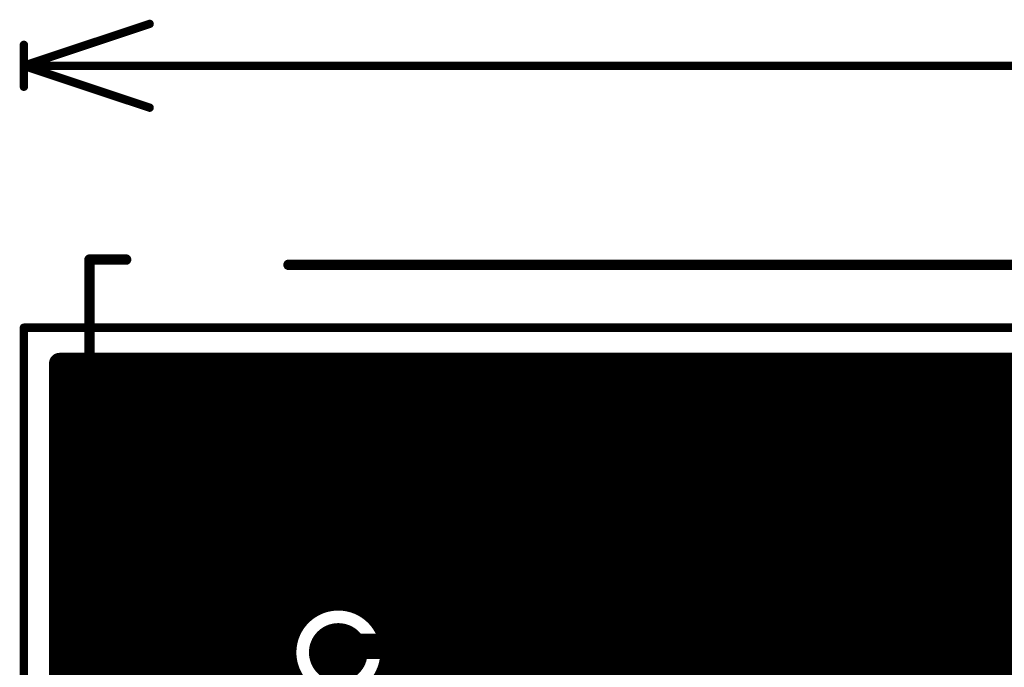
# Model space of a CAD drawing. Extents: x 11.97 to 13.92, y 4.15 to 5.65.
# Tile 24 of 52: x 11.97 to 12.44, y 5.34 to 5.65. Entities that reach past the tile are written whole.
import ezdxf

# ---------------------------------------------------------------- set-up
doc = ezdxf.new("R2010")
doc.units = 0
doc.layers.get('0').update_dxf_attribs({"linetype": 'CONTINUOUS'})
for name, color, linetype in [('BOTTOMLAYER', 5, 'CONTINUOUS'), ('BOTTOMSOLDER', 6, 'CONTINUOUS'), ('KEEPOUTLAYER', 6, 'CONTINUOUS'), ('MECHANICAL1', 6, 'CONTINUOUS'), ('TOPLAYER', 1, 'CONTINUOUS'), ('TOPOVERLAY', 2, 'CONTINUOUS'), ('TOPPASTE', 8, 'CONTINUOUS'), ('TOPSOLDER', 216, 'CONTINUOUS')]:
    doc.layers.add(name, color=color, linetype=linetype)

# ---------------------------------------------------------------- blocks, each defined once
blk = doc.blocks.new('PH2_0_8P_49')
at = {"layer": 'TOPLAYER'}
blk.add_solid([(-0.395669, 0.02969), (-0.336614, 0.02969), (-0.395669, 0.12969), (-0.336614, 0.12969)], dxfattribs=at)
at = {"layer": 'TOPOVERLAY', "const_width": 0.005}
for points in [[(-0.393701, 0.1825), (-0.37624, 0.1825)], [(-0.393701, -0.1175), (-0.393701, 0.1825)], [(-0.29874, 0.18), (0.3, 0.18)]]:
    blk.add_lwpolyline(points, dxfattribs=at)
at = {"layer": 'TOPOVERLAY', "const_width": 0.0025}
for points in [[(-0.394951, 0.1825, 1), (-0.392451, 0.1825, 1)], [(-0.394951, 0.1825, 1), (-0.392451, 0.1825, 1)], [(-0.37749, 0.1825, 1), (-0.37499, 0.1825, 1)], [(-0.29999, 0.18, 1), (-0.29749, 0.18, 1)]]:
    blk.add_lwpolyline(points, format="xyb", close=True, dxfattribs=at)
at = {"layer": 'TOPPASTE'}
blk.add_solid([(-0.395669, 0.02969), (-0.336614, 0.02969), (-0.395669, 0.12969), (-0.336614, 0.12969)], dxfattribs=at)
at = {"layer": 'TOPSOLDER'}
blk.add_solid([(-0.399669, 0.02569), (-0.332614, 0.02569), (-0.399669, 0.13369), (-0.332614, 0.13369)], dxfattribs=at)

msp = doc.modelspace()

# ---------------------------------------------------------------- linework, layer by layer
at = {"layer": 'BOTTOMLAYER'}
for points, const_width in [([(11.992, 4.857042), (11.992, 5.483)], 0.01), ([(11.992, 4.857042), (11.992, 5.483)], 0.01), ([(11.992, 5.483), (13.683, 5.483)], 0.01), ([(12, 4.849042), (12, 5.483)], 0.01), ([(12.008, 4.841042), (12.008, 5.483)], 0.01), ([(12.016, 4.833042), (12.016, 5.483)], 0.01), ([(12.024, 4.825042), (12.024, 5.483)], 0.01), ([(12.032, 4.817042), (12.032, 5.483)], 0.01), ([(12.04, 4.809042), (12.04, 5.483)], 0.01), ([(12.048, 4.801042), (12.048, 5.483)], 0.01), ([(12.056, 4.793042), (12.056, 5.483)], 0.01), ([(12.064, 4.785042), (12.064, 5.483)], 0.01), ([(12.072, 4.777042), (12.072, 5.483)], 0.01), ([(12.08, 4.769042), (12.08, 5.483)], 0.01), ([(12.088, 4.761042), (12.088, 5.483)], 0.01), ([(12.096, 4.753042), (12.096, 5.483)], 0.01), ([(12.104, 5.358565), (12.104, 5.483)], 0.01), ([(12.112, 5.366354), (12.112, 5.483)], 0.01), ([(12.12, 5.369495), (12.12, 5.483)], 0.01), ([(12.128, 5.369819), (12.128, 5.483)], 0.01), ([(12.136, 5.368896), (12.136, 5.483)], 0.01), ([(12.144, 5.368896), (12.144, 5.483)], 0.01), ([(12.152, 5.368896), (12.152, 5.483)], 0.01), ([(12.16, 5.368896), (12.16, 5.483)], 0.01), ([(12.168, 5.368896), (12.168, 5.483)], 0.01), ([(12.176, 5.368896), (12.176, 5.483)], 0.01), ([(12.184, 5.368896), (12.184, 5.483)], 0.01), ([(12.192, 5.368896), (12.192, 5.483)], 0.01), ([(12.2, 5.368896), (12.2, 5.483)], 0.01), ([(12.208, 5.368896), (12.208, 5.483)], 0.01), ([(12.216, 5.368896), (12.216, 5.483)], 0.01), ([(12.224, 5.368896), (12.224, 5.483)], 0.01), ([(12.232, 5.368896), (12.232, 5.483)], 0.01), ([(12.24, 5.368896), (12.24, 5.483)], 0.01), ([(12.248, 5.368896), (12.248, 5.483)], 0.01), ([(12.256, 5.368896), (12.256, 5.483)], 0.01), ([(12.264, 5.368896), (12.264, 5.483)], 0.01), ([(12.272, 5.368896), (12.272, 5.483)], 0.01), ([(12.28, 5.368896), (12.28, 5.483)], 0.01), ([(12.288, 5.368896), (12.288, 5.483)], 0.01), ([(12.296, 5.368896), (12.296, 5.483)], 0.01), ([(12.304, 5.368896), (12.304, 5.483)], 0.01), ([(12.312, 5.368896), (12.312, 5.483)], 0.01), ([(12.32, 5.368896), (12.32, 5.483)], 0.01), ([(12.328, 5.368896), (12.328, 5.483)], 0.01), ([(12.336, 5.368896), (12.336, 5.483)], 0.01), ([(12.344, 5.368896), (12.344, 5.483)], 0.01), ([(12.352, 5.368896), (12.352, 5.483)], 0.01), ([(12.36, 5.368896), (12.36, 5.483)], 0.01), ([(12.368, 5.368896), (12.368, 5.483)], 0.01), ([(12.376, 5.368896), (12.376, 5.483)], 0.01), ([(12.384, 5.368896), (12.384, 5.483)], 0.01), ([(12.392, 5.368896), (12.392, 5.483)], 0.01), ([(12.4, 5.368896), (12.4, 5.483)], 0.01), ([(12.408, 5.368896), (12.408, 5.483)], 0.01), ([(12.416, 5.368896), (12.416, 5.483)], 0.01), ([(12.424, 5.368896), (12.424, 5.483)], 0.01), ([(12.432, 5.368896), (12.432, 5.483)], 0.01), ([(12.44, 5.368896), (12.44, 5.483)], 0.01), ([(11.992, 5.48), (13.683, 5.48)], 0.01), ([(11.992, 5.472), (13.683, 5.472)], 0.01), ([(11.992, 5.464), (13.683, 5.464)], 0.01), ([(11.992, 5.456), (13.683, 5.456)], 0.01), ([(11.992, 5.448), (13.683, 5.448)], 0.01), ([(11.992, 5.44), (13.529385, 5.44)], 0.01), ([(11.992, 5.432), (13.518361, 5.432)], 0.01), ([(11.992, 5.424), (13.511934, 5.424)], 0.01), ([(11.992, 5.416), (13.507941, 5.416)], 0.01), ([(11.992, 5.408), (13.505717, 5.408)], 0.01), ([(11.992, 5.4), (13.505, 5.4)], 0.01), ([(11.992, 5.392), (13.505717, 5.392)], 0.01), ([(11.992, 5.384), (13.507941, 5.384)], 0.01), ([(11.992, 5.376), (13.511934, 5.376)], 0.01), ([(11.992, 5.368), (12.115202, 5.368)], 0.01), ([(12.132347, 5.368896), (12.964332, 5.368896)], 0.01), ([(11.992, 5.36), (12.105, 5.36)], 0.01), ([(11.992, 5.352), (12.101, 5.352)], 0.01), ([(12.125, 5.345), (12.127896, 5.347896)], 0.008), ([(12.127896, 5.347896), (12.977896, 5.347896)], 0.012), ([(11.992, 5.344), (12.10002, 5.344)], 0.01), ([(11.992, 5.336), (12.101676, 5.336)], 0.01)]:
    msp.add_lwpolyline(points, dxfattribs=dict(at, const_width=const_width))
for points, const_width in [([(11.9895, 5.483, 1), (11.9945, 5.483, 1)], 0.005), ([(11.9895, 5.483, 1), (11.9945, 5.483, 1)], 0.005), ([(11.9895, 5.483, 1), (11.9945, 5.483, 1)], 0.005), ([(11.9975, 5.483, 1), (12.0025, 5.483, 1)], 0.005), ([(12.0055, 5.483, 1), (12.0105, 5.483, 1)], 0.005), ([(12.0135, 5.483, 1), (12.0185, 5.483, 1)], 0.005), ([(12.0215, 5.483, 1), (12.0265, 5.483, 1)], 0.005), ([(12.0295, 5.483, 1), (12.0345, 5.483, 1)], 0.005), ([(12.0375, 5.483, 1), (12.0425, 5.483, 1)], 0.005), ([(12.0455, 5.483, 1), (12.0505, 5.483, 1)], 0.005), ([(12.0535, 5.483, 1), (12.0585, 5.483, 1)], 0.005), ([(12.0615, 5.483, 1), (12.0665, 5.483, 1)], 0.005), ([(12.0695, 5.483, 1), (12.0745, 5.483, 1)], 0.005), ([(12.0775, 5.483, 1), (12.0825, 5.483, 1)], 0.005), ([(12.0855, 5.483, 1), (12.0905, 5.483, 1)], 0.005), ([(12.0935, 5.483, 1), (12.0985, 5.483, 1)], 0.005), ([(12.1015, 5.483, 1), (12.1065, 5.483, 1)], 0.005), ([(12.1095, 5.483, 1), (12.1145, 5.483, 1)], 0.005), ([(12.1175, 5.483, 1), (12.1225, 5.483, 1)], 0.005), ([(12.1255, 5.483, 1), (12.1305, 5.483, 1)], 0.005), ([(12.1335, 5.483, 1), (12.1385, 5.483, 1)], 0.005), ([(12.1415, 5.483, 1), (12.1465, 5.483, 1)], 0.005), ([(12.1495, 5.483, 1), (12.1545, 5.483, 1)], 0.005), ([(12.1575, 5.483, 1), (12.1625, 5.483, 1)], 0.005), ([(12.1655, 5.483, 1), (12.1705, 5.483, 1)], 0.005), ([(12.1735, 5.483, 1), (12.1785, 5.483, 1)], 0.005), ([(12.1815, 5.483, 1), (12.1865, 5.483, 1)], 0.005), ([(12.1895, 5.483, 1), (12.1945, 5.483, 1)], 0.005), ([(12.1975, 5.483, 1), (12.2025, 5.483, 1)], 0.005), ([(12.2055, 5.483, 1), (12.2105, 5.483, 1)], 0.005), ([(12.2135, 5.483, 1), (12.2185, 5.483, 1)], 0.005), ([(12.2215, 5.483, 1), (12.2265, 5.483, 1)], 0.005), ([(12.2295, 5.483, 1), (12.2345, 5.483, 1)], 0.005), ([(12.2375, 5.483, 1), (12.2425, 5.483, 1)], 0.005), ([(12.2455, 5.483, 1), (12.2505, 5.483, 1)], 0.005), ([(12.2535, 5.483, 1), (12.2585, 5.483, 1)], 0.005), ([(12.2615, 5.483, 1), (12.2665, 5.483, 1)], 0.005), ([(12.2695, 5.483, 1), (12.2745, 5.483, 1)], 0.005), ([(12.2775, 5.483, 1), (12.2825, 5.483, 1)], 0.005), ([(12.2855, 5.483, 1), (12.2905, 5.483, 1)], 0.005), ([(12.2935, 5.483, 1), (12.2985, 5.483, 1)], 0.005), ([(12.3015, 5.483, 1), (12.3065, 5.483, 1)], 0.005), ([(12.3095, 5.483, 1), (12.3145, 5.483, 1)], 0.005), ([(12.3175, 5.483, 1), (12.3225, 5.483, 1)], 0.005), ([(12.3255, 5.483, 1), (12.3305, 5.483, 1)], 0.005), ([(12.3335, 5.483, 1), (12.3385, 5.483, 1)], 0.005), ([(12.3415, 5.483, 1), (12.3465, 5.483, 1)], 0.005), ([(12.3495, 5.483, 1), (12.3545, 5.483, 1)], 0.005), ([(12.3575, 5.483, 1), (12.3625, 5.483, 1)], 0.005), ([(12.3655, 5.483, 1), (12.3705, 5.483, 1)], 0.005), ([(12.3735, 5.483, 1), (12.3785, 5.483, 1)], 0.005), ([(12.3815, 5.483, 1), (12.3865, 5.483, 1)], 0.005), ([(12.3895, 5.483, 1), (12.3945, 5.483, 1)], 0.005), ([(12.3975, 5.483, 1), (12.4025, 5.483, 1)], 0.005), ([(12.4055, 5.483, 1), (12.4105, 5.483, 1)], 0.005), ([(12.4135, 5.483, 1), (12.4185, 5.483, 1)], 0.005), ([(12.4215, 5.483, 1), (12.4265, 5.483, 1)], 0.005), ([(12.4295, 5.483, 1), (12.4345, 5.483, 1)], 0.005), ([(12.4375, 5.483, 1), (12.4425, 5.483, 1)], 0.005), ([(11.9895, 5.48, 1), (11.9945, 5.48, 1)], 0.005), ([(11.9895, 5.472, 1), (11.9945, 5.472, 1)], 0.005), ([(11.9895, 5.464, 1), (11.9945, 5.464, 1)], 0.005), ([(11.9895, 5.456, 1), (11.9945, 5.456, 1)], 0.005), ([(11.9895, 5.448, 1), (11.9945, 5.448, 1)], 0.005), ([(11.9895, 5.44, 1), (11.9945, 5.44, 1)], 0.005), ([(11.9895, 5.432, 1), (11.9945, 5.432, 1)], 0.005), ([(11.9895, 5.424, 1), (11.9945, 5.424, 1)], 0.005), ([(11.9895, 5.416, 1), (11.9945, 5.416, 1)], 0.005), ([(11.9895, 5.408, 1), (11.9945, 5.408, 1)], 0.005), ([(11.9895, 5.4, 1), (11.9945, 5.4, 1)], 0.005), ([(11.9895, 5.392, 1), (11.9945, 5.392, 1)], 0.005), ([(11.9895, 5.384, 1), (11.9945, 5.384, 1)], 0.005), ([(11.9895, 5.376, 1), (11.9945, 5.376, 1)], 0.005), ([(12.1175, 5.369495, 1), (12.1225, 5.369495, 1)], 0.005), ([(12.1255, 5.369819, 1), (12.1305, 5.369819, 1)], 0.005), ([(11.9895, 5.368, 1), (11.9945, 5.368, 1)], 0.005), ([(12.1095, 5.366354, 1), (12.1145, 5.366354, 1)], 0.005), ([(12.112702, 5.368, 1), (12.117702, 5.368, 1)], 0.005), ([(12.129847, 5.368896, 1), (12.134847, 5.368896, 1)], 0.005), ([(12.129847, 5.368896, 1), (12.134847, 5.368896, 1)], 0.005), ([(12.1335, 5.368896, 1), (12.1385, 5.368896, 1)], 0.005), ([(12.1415, 5.368896, 1), (12.1465, 5.368896, 1)], 0.005), ([(12.1495, 5.368896, 1), (12.1545, 5.368896, 1)], 0.005), ([(12.1575, 5.368896, 1), (12.1625, 5.368896, 1)], 0.005), ([(12.1655, 5.368896, 1), (12.1705, 5.368896, 1)], 0.005), ([(12.1735, 5.368896, 1), (12.1785, 5.368896, 1)], 0.005), ([(12.1815, 5.368896, 1), (12.1865, 5.368896, 1)], 0.005), ([(12.1895, 5.368896, 1), (12.1945, 5.368896, 1)], 0.005), ([(12.1975, 5.368896, 1), (12.2025, 5.368896, 1)], 0.005), ([(12.2055, 5.368896, 1), (12.2105, 5.368896, 1)], 0.005), ([(12.2135, 5.368896, 1), (12.2185, 5.368896, 1)], 0.005), ([(12.2215, 5.368896, 1), (12.2265, 5.368896, 1)], 0.005), ([(12.2295, 5.368896, 1), (12.2345, 5.368896, 1)], 0.005), ([(12.2375, 5.368896, 1), (12.2425, 5.368896, 1)], 0.005), ([(12.2455, 5.368896, 1), (12.2505, 5.368896, 1)], 0.005), ([(12.2535, 5.368896, 1), (12.2585, 5.368896, 1)], 0.005), ([(12.2615, 5.368896, 1), (12.2665, 5.368896, 1)], 0.005), ([(12.2695, 5.368896, 1), (12.2745, 5.368896, 1)], 0.005), ([(12.2775, 5.368896, 1), (12.2825, 5.368896, 1)], 0.005), ([(12.2855, 5.368896, 1), (12.2905, 5.368896, 1)], 0.005), ([(12.2935, 5.368896, 1), (12.2985, 5.368896, 1)], 0.005), ([(12.3015, 5.368896, 1), (12.3065, 5.368896, 1)], 0.005), ([(12.3095, 5.368896, 1), (12.3145, 5.368896, 1)], 0.005), ([(12.3175, 5.368896, 1), (12.3225, 5.368896, 1)], 0.005), ([(12.3255, 5.368896, 1), (12.3305, 5.368896, 1)], 0.005), ([(12.3335, 5.368896, 1), (12.3385, 5.368896, 1)], 0.005), ([(12.3415, 5.368896, 1), (12.3465, 5.368896, 1)], 0.005), ([(12.3495, 5.368896, 1), (12.3545, 5.368896, 1)], 0.005), ([(12.3575, 5.368896, 1), (12.3625, 5.368896, 1)], 0.005), ([(12.3655, 5.368896, 1), (12.3705, 5.368896, 1)], 0.005), ([(12.3735, 5.368896, 1), (12.3785, 5.368896, 1)], 0.005), ([(12.3815, 5.368896, 1), (12.3865, 5.368896, 1)], 0.005), ([(12.3895, 5.368896, 1), (12.3945, 5.368896, 1)], 0.005), ([(12.3975, 5.368896, 1), (12.4025, 5.368896, 1)], 0.005), ([(12.4055, 5.368896, 1), (12.4105, 5.368896, 1)], 0.005), ([(12.4135, 5.368896, 1), (12.4185, 5.368896, 1)], 0.005), ([(12.4215, 5.368896, 1), (12.4265, 5.368896, 1)], 0.005), ([(12.4295, 5.368896, 1), (12.4345, 5.368896, 1)], 0.005), ([(12.4375, 5.368896, 1), (12.4425, 5.368896, 1)], 0.005), ([(11.9895, 5.36, 1), (11.9945, 5.36, 1)], 0.005), ([(12.1025, 5.36, 1), (12.1075, 5.36, 1)], 0.005), ([(12.1015, 5.358565, 1), (12.1065, 5.358565, 1)], 0.005), ([(11.9895, 5.352, 1), (11.9945, 5.352, 1)], 0.005), ([(12.0985, 5.352, 1), (12.1035, 5.352, 1)], 0.005), ([(12.124896, 5.347896, 1), (12.130896, 5.347896, 1)], 0.006), ([(12.125896, 5.347896, 1), (12.129896, 5.347896, 1)], 0.004), ([(11.9895, 5.344, 1), (11.9945, 5.344, 1)], 0.005), ([(12.09752, 5.344, 1), (12.10252, 5.344, 1)], 0.005), ([(12.123, 5.345, 1), (12.127, 5.345, 1)], 0.004), ([(11.9895, 5.336, 1), (11.9945, 5.336, 1)], 0.005), ([(12.099176, 5.336, 1), (12.104176, 5.336, 1)], 0.005)]:
    msp.add_lwpolyline(points, format="xyb", close=True, dxfattribs=dict(at, const_width=const_width))
at = {"layer": 'BOTTOMLAYER', "const_width": 0.01}
msp.add_lwpolyline([(12.142241, 5.326896, -1.744189), (12.132347, 5.368896)], format="xyb", dxfattribs=at)
at = {"layer": 'BOTTOMSOLDER', "const_width": 0.014}
for points in [[(12.209, 5.425, 1), (12.223, 5.425, 1)], [(12.393, 5.424, 1), (12.407, 5.424, 1)], [(12.118, 5.345, 1), (12.132, 5.345, 1)]]:
    msp.add_lwpolyline(points, format="xyb", close=True, dxfattribs=at)
at = {"layer": 'KEEPOUTLAYER', "const_width": 0.004}
for points in [[(11.975, 5.5), (13.7, 5.5)], [(11.975, 4.85), (11.975, 5.5)]]:
    msp.add_lwpolyline(points, dxfattribs=at)
at = {"layer": 'KEEPOUTLAYER', "const_width": 0.002}
msp.add_lwpolyline([(11.974, 5.5, 1), (11.976, 5.5, 1)], format="xyb", close=True, dxfattribs=at)
msp.add_lwpolyline([(11.974, 5.5, 1), (11.976, 5.5, 1)], format="xyb", close=True, dxfattribs=at)
at = {"layer": 'MECHANICAL1', "const_width": 0.004}
for points in [[(11.975, 5.625), (12.035, 5.645)], [(11.975, 5.615), (11.975, 5.635)], [(11.975, 5.625), (12.613974, 5.625)], [(11.975, 5.625), (12.035, 5.605)], [(11.975, 5.5), (13.7, 5.5)], [(11.975, 4.85), (11.975, 5.5)]]:
    msp.add_lwpolyline(points, dxfattribs=at)
at = {"layer": 'MECHANICAL1', "const_width": 0.002}
for points in [[(12.034, 5.645, 1), (12.036, 5.645, 1)], [(11.974, 5.635, 1), (11.976, 5.635, 1)], [(11.974, 5.625, 1), (11.976, 5.625, 1)], [(11.974, 5.625, 1), (11.976, 5.625, 1)], [(11.974, 5.625, 1), (11.976, 5.625, 1)], [(11.974, 5.615, 1), (11.976, 5.615, 1)], [(12.034, 5.605, 1), (12.036, 5.605, 1)], [(11.974, 5.5, 1), (11.976, 5.5, 1)], [(11.974, 5.5, 1), (11.976, 5.5, 1)]]:
    msp.add_lwpolyline(points, format="xyb", close=True, dxfattribs=at)
at = {"layer": 'TOPLAYER'}
for points, const_width in [([(12.078386, 5.36469), (12.078386, 5.483)], 0.01), ([(12.078386, 5.483), (12.721614, 5.483)], 0.01), ([(12.08, 5.32), (12.08, 5.483)], 0.01), ([(12.088, 5.32), (12.088, 5.483)], 0.01), ([(12.096, 5.322303), (12.096, 5.483)], 0.01), ([(12.104, 5.358565), (12.104, 5.483)], 0.01), ([(12.112, 5.366354), (12.112, 5.483)], 0.01), ([(12.12, 5.369495), (12.12, 5.483)], 0.01), ([(12.128, 5.369819), (12.128, 5.483)], 0.01), ([(12.136, 5.36745), (12.136, 5.483)], 0.01), ([(12.144, 5.361248), (12.144, 5.483)], 0.01), ([(12.152, 5.322303), (12.152, 5.483)], 0.01), ([(12.16, 5.142697), (12.16, 5.483)], 0.01), ([(12.168, 5.100284), (12.168, 5.483)], 0.01), ([(12.176, 5.322303), (12.176, 5.483)], 0.01), ([(12.184, 5.322303), (12.184, 5.483)], 0.01), ([(12.192, 5.322303), (12.192, 5.483)], 0.01), ([(12.2, 5.322303), (12.2, 5.483)], 0.01), ([(12.208, 5.322303), (12.208, 5.483)], 0.01), ([(12.216, 5.322303), (12.216, 5.483)], 0.01), ([(12.224, 5.322303), (12.224, 5.483)], 0.01), ([(12.232, 5.322303), (12.232, 5.483)], 0.01), ([(12.24, 5.08), (12.24, 5.483)], 0.01), ([(12.248, 5.322303), (12.248, 5.483)], 0.01), ([(12.256, 5.322303), (12.256, 5.483)], 0.01), ([(12.264, 5.322303), (12.264, 5.483)], 0.01), ([(12.272, 5.322303), (12.272, 5.483)], 0.01), ([(12.28, 5.322303), (12.28, 5.483)], 0.01), ([(12.288, 5.322303), (12.288, 5.483)], 0.01), ([(12.296, 5.322303), (12.296, 5.483)], 0.01), ([(12.304, 5.322303), (12.304, 5.483)], 0.01), ([(12.312, 5.322303), (12.312, 5.483)], 0.01), ([(12.32, 5.064361), (12.32, 5.483)], 0.01), ([(12.328, 5.322303), (12.328, 5.483)], 0.01), ([(12.336, 5.322303), (12.336, 5.483)], 0.01), ([(12.344, 5.322303), (12.344, 5.483)], 0.01), ([(12.352, 5.322303), (12.352, 5.483)], 0.01), ([(12.36, 5.322303), (12.36, 5.483)], 0.01), ([(12.368, 5.322303), (12.368, 5.483)], 0.01), ([(12.376, 5.322303), (12.376, 5.483)], 0.01), ([(12.384, 5.322303), (12.384, 5.483)], 0.01), ([(12.392, 5.322303), (12.392, 5.483)], 0.01), ([(12.4, 5.074495), (12.4, 5.483)], 0.01), ([(12.408, 5.322303), (12.408, 5.483)], 0.01), ([(12.416, 5.322303), (12.416, 5.483)], 0.01), ([(12.424, 5.322303), (12.424, 5.483)], 0.01), ([(12.432, 5.322303), (12.432, 5.483)], 0.01), ([(12.44, 5.322303), (12.44, 5.483)], 0.01), ([(12.078386, 5.48), (12.721614, 5.48)], 0.01), ([(12.078386, 5.472), (12.721614, 5.472)], 0.01), ([(12.078386, 5.464), (12.721614, 5.464)], 0.01), ([(12.078386, 5.456), (12.721614, 5.456)], 0.01), ([(12.078386, 5.448), (12.721614, 5.448)], 0.01), ([(12.078386, 5.44), (12.721614, 5.44)], 0.01), ([(12.078386, 5.432), (12.721614, 5.432)], 0.01), ([(12.033858, 5.36969), (12.033858, 5.42969)], 0.008), ([(12.033858, 5.42969), (12.073386, 5.42969)], 0.008), ([(12.078386, 5.424), (12.721614, 5.424)], 0.01), ([(12.078386, 5.416), (12.721614, 5.416)], 0.01), ([(12.078386, 5.408), (12.721614, 5.408)], 0.01), ([(12.078386, 5.4), (12.721614, 5.4)], 0.01), ([(12.078386, 5.392), (12.721614, 5.392)], 0.01), ([(12.078386, 5.384), (12.721614, 5.384)], 0.01), ([(12.078386, 5.376), (12.721614, 5.376)], 0.01), ([(11.992, 4.857042), (11.992, 5.36469)], 0.01), ([(11.992, 4.857042), (11.992, 5.36469)], 0.01), ([(11.992, 5.36469), (12.078386, 5.36469)], 0.01), ([(12, 4.849042), (12, 5.36469)], 0.01), ([(12.008, 4.841042), (12.008, 5.36469)], 0.01), ([(12.016, 4.833042), (12.016, 5.36469)], 0.01), ([(12.024, 4.825042), (12.024, 5.36469)], 0.01), ([(12.032, 4.817042), (12.032, 5.36469)], 0.01), ([(12.04, 4.809042), (12.04, 5.36469)], 0.01), ([(12.048, 4.801042), (12.048, 5.36469)], 0.01), ([(12.056, 4.793042), (12.056, 5.36469)], 0.01), ([(12.064, 5.312), (12.064, 5.36469)], 0.01), ([(12.072, 5.31833), (12.072, 5.36469)], 0.01), ([(12.078386, 5.368), (12.115202, 5.368)], 0.01), ([(12.134798, 5.368), (12.721614, 5.368)], 0.01), ([(11.992, 5.36), (12.105, 5.36)], 0.01), ([(12.145, 5.36), (12.956021, 5.36)], 0.01), ([(11.992, 5.352), (12.101, 5.352)], 0.01), ([(12.149, 5.352), (12.953235, 5.352)], 0.01), ([(11.992, 5.344), (12.10002, 5.344)], 0.01), ([(12.124409, 5.2325), (12.124409, 5.344409)], 0.012), ([(12.12441, 5.34441), (12.125, 5.345)], 0.008), ([(12.14998, 5.344), (12.953201, 5.344)], 0.01), ([(11.992, 5.336), (12.101676, 5.336)], 0.01), ([(12.148324, 5.336), (12.955907, 5.336)], 0.01)]:
    msp.add_lwpolyline(points, dxfattribs=dict(at, const_width=const_width))
for points, const_width in [([(12.075886, 5.483, 1), (12.080886, 5.483, 1)], 0.005), ([(12.075886, 5.483, 1), (12.080886, 5.483, 1)], 0.005), ([(12.0775, 5.483, 1), (12.0825, 5.483, 1)], 0.005), ([(12.0855, 5.483, 1), (12.0905, 5.483, 1)], 0.005), ([(12.0935, 5.483, 1), (12.0985, 5.483, 1)], 0.005), ([(12.1015, 5.483, 1), (12.1065, 5.483, 1)], 0.005), ([(12.1095, 5.483, 1), (12.1145, 5.483, 1)], 0.005), ([(12.1175, 5.483, 1), (12.1225, 5.483, 1)], 0.005), ([(12.1255, 5.483, 1), (12.1305, 5.483, 1)], 0.005), ([(12.1335, 5.483, 1), (12.1385, 5.483, 1)], 0.005), ([(12.1415, 5.483, 1), (12.1465, 5.483, 1)], 0.005), ([(12.1495, 5.483, 1), (12.1545, 5.483, 1)], 0.005), ([(12.1575, 5.483, 1), (12.1625, 5.483, 1)], 0.005), ([(12.1655, 5.483, 1), (12.1705, 5.483, 1)], 0.005), ([(12.1735, 5.483, 1), (12.1785, 5.483, 1)], 0.005), ([(12.1815, 5.483, 1), (12.1865, 5.483, 1)], 0.005), ([(12.1895, 5.483, 1), (12.1945, 5.483, 1)], 0.005), ([(12.1975, 5.483, 1), (12.2025, 5.483, 1)], 0.005), ([(12.2055, 5.483, 1), (12.2105, 5.483, 1)], 0.005), ([(12.2135, 5.483, 1), (12.2185, 5.483, 1)], 0.005), ([(12.2215, 5.483, 1), (12.2265, 5.483, 1)], 0.005), ([(12.2295, 5.483, 1), (12.2345, 5.483, 1)], 0.005), ([(12.2375, 5.483, 1), (12.2425, 5.483, 1)], 0.005), ([(12.2455, 5.483, 1), (12.2505, 5.483, 1)], 0.005), ([(12.2535, 5.483, 1), (12.2585, 5.483, 1)], 0.005), ([(12.2615, 5.483, 1), (12.2665, 5.483, 1)], 0.005), ([(12.2695, 5.483, 1), (12.2745, 5.483, 1)], 0.005), ([(12.2775, 5.483, 1), (12.2825, 5.483, 1)], 0.005), ([(12.2855, 5.483, 1), (12.2905, 5.483, 1)], 0.005), ([(12.2935, 5.483, 1), (12.2985, 5.483, 1)], 0.005), ([(12.3015, 5.483, 1), (12.3065, 5.483, 1)], 0.005), ([(12.3095, 5.483, 1), (12.3145, 5.483, 1)], 0.005), ([(12.3175, 5.483, 1), (12.3225, 5.483, 1)], 0.005), ([(12.3255, 5.483, 1), (12.3305, 5.483, 1)], 0.005), ([(12.3335, 5.483, 1), (12.3385, 5.483, 1)], 0.005), ([(12.3415, 5.483, 1), (12.3465, 5.483, 1)], 0.005), ([(12.3495, 5.483, 1), (12.3545, 5.483, 1)], 0.005), ([(12.3575, 5.483, 1), (12.3625, 5.483, 1)], 0.005), ([(12.3655, 5.483, 1), (12.3705, 5.483, 1)], 0.005), ([(12.3735, 5.483, 1), (12.3785, 5.483, 1)], 0.005), ([(12.3815, 5.483, 1), (12.3865, 5.483, 1)], 0.005), ([(12.3895, 5.483, 1), (12.3945, 5.483, 1)], 0.005), ([(12.3975, 5.483, 1), (12.4025, 5.483, 1)], 0.005), ([(12.4055, 5.483, 1), (12.4105, 5.483, 1)], 0.005), ([(12.4135, 5.483, 1), (12.4185, 5.483, 1)], 0.005), ([(12.4215, 5.483, 1), (12.4265, 5.483, 1)], 0.005), ([(12.4295, 5.483, 1), (12.4345, 5.483, 1)], 0.005), ([(12.4375, 5.483, 1), (12.4425, 5.483, 1)], 0.005), ([(12.075886, 5.48, 1), (12.080886, 5.48, 1)], 0.005), ([(12.075886, 5.472, 1), (12.080886, 5.472, 1)], 0.005), ([(12.075886, 5.464, 1), (12.080886, 5.464, 1)], 0.005), ([(12.075886, 5.456, 1), (12.080886, 5.456, 1)], 0.005), ([(12.075886, 5.448, 1), (12.080886, 5.448, 1)], 0.005), ([(12.075886, 5.44, 1), (12.080886, 5.44, 1)], 0.005), ([(12.075886, 5.432, 1), (12.080886, 5.432, 1)], 0.005), ([(12.031858, 5.42969, 1), (12.035858, 5.42969, 1)], 0.004), ([(12.031858, 5.42969, 1), (12.035858, 5.42969, 1)], 0.004), ([(12.071386, 5.42969, 1), (12.075386, 5.42969, 1)], 0.004), ([(12.075886, 5.424, 1), (12.080886, 5.424, 1)], 0.005), ([(12.075886, 5.416, 1), (12.080886, 5.416, 1)], 0.005), ([(12.075886, 5.408, 1), (12.080886, 5.408, 1)], 0.005), ([(12.075886, 5.4, 1), (12.080886, 5.4, 1)], 0.005), ([(12.075886, 5.392, 1), (12.080886, 5.392, 1)], 0.005), ([(12.075886, 5.384, 1), (12.080886, 5.384, 1)], 0.005), ([(12.075886, 5.376, 1), (12.080886, 5.376, 1)], 0.005), ([(12.1175, 5.369495, 1), (12.1225, 5.369495, 1)], 0.005), ([(12.1255, 5.369819, 1), (12.1305, 5.369819, 1)], 0.005), ([(11.9895, 5.36469, 1), (11.9945, 5.36469, 1)], 0.005), ([(11.9895, 5.36469, 1), (11.9945, 5.36469, 1)], 0.005), ([(11.9895, 5.36469, 1), (11.9945, 5.36469, 1)], 0.005), ([(11.9975, 5.36469, 1), (12.0025, 5.36469, 1)], 0.005), ([(12.0055, 5.36469, 1), (12.0105, 5.36469, 1)], 0.005), ([(12.0135, 5.36469, 1), (12.0185, 5.36469, 1)], 0.005), ([(12.0215, 5.36469, 1), (12.0265, 5.36469, 1)], 0.005), ([(12.0295, 5.36469, 1), (12.0345, 5.36469, 1)], 0.005), ([(12.031858, 5.36969, 1), (12.035858, 5.36969, 1)], 0.004), ([(12.0375, 5.36469, 1), (12.0425, 5.36469, 1)], 0.005), ([(12.0455, 5.36469, 1), (12.0505, 5.36469, 1)], 0.005), ([(12.0535, 5.36469, 1), (12.0585, 5.36469, 1)], 0.005), ([(12.0615, 5.36469, 1), (12.0665, 5.36469, 1)], 0.005), ([(12.0695, 5.36469, 1), (12.0745, 5.36469, 1)], 0.005), ([(12.075886, 5.368, 1), (12.080886, 5.368, 1)], 0.005), ([(12.075886, 5.36469, 1), (12.080886, 5.36469, 1)], 0.005), ([(12.075886, 5.36469, 1), (12.080886, 5.36469, 1)], 0.005), ([(12.1095, 5.366354, 1), (12.1145, 5.366354, 1)], 0.005), ([(12.112702, 5.368, 1), (12.117702, 5.368, 1)], 0.005), ([(12.132298, 5.368, 1), (12.137298, 5.368, 1)], 0.005), ([(12.1335, 5.36745, 1), (12.1385, 5.36745, 1)], 0.005), ([(11.9895, 5.36, 1), (11.9945, 5.36, 1)], 0.005), ([(12.1025, 5.36, 1), (12.1075, 5.36, 1)], 0.005), ([(12.1415, 5.361248, 1), (12.1465, 5.361248, 1)], 0.005), ([(12.1425, 5.36, 1), (12.1475, 5.36, 1)], 0.005), ([(12.1015, 5.358565, 1), (12.1065, 5.358565, 1)], 0.005), ([(11.9895, 5.352, 1), (11.9945, 5.352, 1)], 0.005), ([(12.0985, 5.352, 1), (12.1035, 5.352, 1)], 0.005), ([(12.1465, 5.352, 1), (12.1515, 5.352, 1)], 0.005), ([(11.9895, 5.344, 1), (11.9945, 5.344, 1)], 0.005), ([(12.09752, 5.344, 1), (12.10252, 5.344, 1)], 0.005), ([(12.121409, 5.344409, 1), (12.127409, 5.344409, 1)], 0.006), ([(12.122409, 5.34441, 1), (12.126409, 5.34441, 1)], 0.004), ([(12.123, 5.345, 1), (12.127, 5.345, 1)], 0.004), ([(12.14748, 5.344, 1), (12.15248, 5.344, 1)], 0.005), ([(12.1475, 5.345, 1), (12.1525, 5.345, 1)], 0.005), ([(12.1475, 5.345, 1), (12.1525, 5.345, 1)], 0.005), ([(11.9895, 5.336, 1), (11.9945, 5.336, 1)], 0.005), ([(12.099176, 5.336, 1), (12.104176, 5.336, 1)], 0.005), ([(12.145824, 5.336, 1), (12.150824, 5.336, 1)], 0.005)]:
    msp.add_lwpolyline(points, format="xyb", close=True, dxfattribs=dict(at, const_width=const_width))
at = {"layer": 'TOPLAYER', "const_width": 0.01}
for points in [[(12.103409, 5.332397, -1.306436), (12.15, 5.345)], [(12.15, 5.345, -0.155156), (12.145409, 5.330561)]]:
    msp.add_lwpolyline(points, format="xyb", dxfattribs=at)
at = {"layer": 'TOPSOLDER', "const_width": 0.014}
for points in [[(12.209, 5.425, 1), (12.223, 5.425, 1)], [(12.393, 5.424, 1), (12.407, 5.424, 1)], [(12.118, 5.345, 1), (12.132, 5.345, 1)]]:
    msp.add_lwpolyline(points, format="xyb", close=True, dxfattribs=at)

# ---------------------------------------------------------------- block references
at = {"rotation": 360}
msp.add_blockref('PH2_0_8P_49', (12.4, 5.35), dxfattribs=at)

doc.saveas('drawing.dxf')
